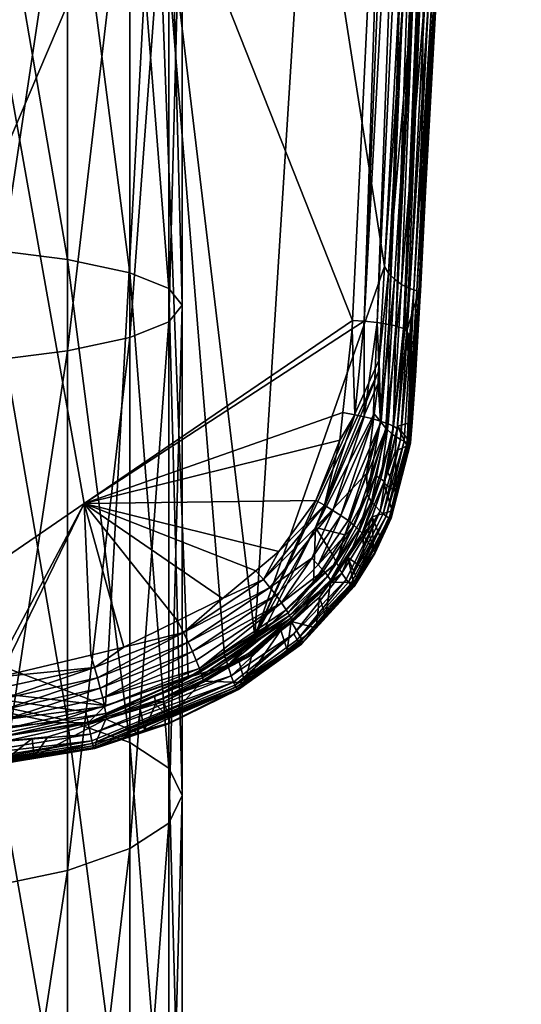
# Model space of a CAD drawing. Extents: x -0.027 to 0.027, y -0.19 to 0.071.
# Tile 9 of 256: x 0.006 to 0.019, y -0.097 to -0.072. Entities that reach past the tile are written whole.
import ezdxf

# ---------------------------------------------------------------- set-up
doc = ezdxf.new("R2010")
doc.units = 0
doc.layers.add('mesh', color=7, linetype='CONTINUOUS')

msp = doc.modelspace()

# ---------------------------------------------------------------- meshes
at = {"layer": 'mesh'}
mesh = msp.add_polyface(dxfattribs=at)
corners = [(0.010291, -0.053528, 0.330418), (0.010291, -0.066327, 0.330384), (0.00995, -0.066474, 0.332968), (0.00995, -0.053662, 0.327833), (0.00995, -0.06618, 0.3278), (0.009594, -0.066165, 0.161108), (0.013522, -0.065699, 0.161209), (0.015775, -0.039181, 0.155639), (0.016756, -0.070898, 0.163492), (0.017439, -0.059157, 0.161277), (0.018935, -0.039876, 0.157098), (0.018763, -0.040279, 0.156623), (0.016589, -0.070982, 0.16294), (0.016667, -0.07099, 0.163049), (0.017466, -0.055643, 0.159678), (0.01867, -0.040327, 0.156521), (0.017258, -0.055642, 0.159502), (0.015735, -0.060079, 0.165529), (0.015567, -0.060065, 0.165558), (0.015846, -0.054246, 0.164574), (0.016813, -0.060301, 0.164569), (0.016951, -0.06035, 0.164333), (0.01647, -0.068419, 0.165694), (0.017011, -0.059327, 0.16416), (0.017068, -0.040272, 0.162147), (0.017299, -0.040303, 0.162075), (0.015971, -0.060104, 0.165456), (0.017521, -0.04034, 0.161963), (0.016197, -0.060135, 0.165342), (0.017723, -0.040381, 0.161813), (0.016402, -0.060173, 0.165189), (0.017896, -0.040426, 0.161631), (0.016578, -0.060214, 0.165003), (0.018034, -0.040472, 0.161426), (0.016716, -0.060257, 0.164793), (0.018132, -0.040518, 0.161206), (0.017907, -0.044292, 0.161624), (0.017398, -0.059899, 0.161431), (0.016793, -0.070798, 0.163691), (0.016191, -0.06433, 0.161136), (0.018066, -0.040489, 0.156164), (0.018278, -0.04044, 0.156238), (0.016185, -0.070845, 0.162593), (0.016748, -0.070969, 0.16327), (0.018889, -0.04015, 0.156825), (0.016719, -0.070986, 0.163159), (0.015953, -0.070669, 0.162473), (0.016141, -0.065242, 0.161326), (0.018464, -0.040397, 0.156345), (0.015959, -0.079656, 0.167786), (0.015732, -0.079573, 0.168239), (0.01526, -0.079488, 0.168651), (0.015559, -0.079534, 0.168438), (0.014926, -0.079455, 0.168784)]
mesh.append_faces([[corners[k] for k in face] for face in [(0, 1, 2, 2), (3, 1, 0, 0), (3, 4, 1, 1), (5, 6, 7, 7), (8, 9, 10, 10), (11, 12, 13, 13), (11, 14, 12, 12), (15, 16, 14, 14), (17, 18, 19, 19), (20, 21, 22, 22), (20, 23, 21, 21), (24, 17, 19, 19), (25, 26, 17, 17), (27, 28, 26, 26), (29, 30, 28, 28), (31, 32, 30, 30), (33, 34, 32, 32), (35, 20, 34, 34), (36, 23, 20, 20), (9, 23, 36, 36), (37, 23, 9, 9), (37, 21, 23, 23), (38, 21, 37, 37), (38, 22, 21, 21), (6, 39, 40, 40), (41, 40, 42, 42), (43, 8, 44, 44), (13, 45, 44, 44), (44, 45, 43, 43), (40, 46, 42, 42), (40, 47, 46, 46), (39, 47, 40, 40), (16, 42, 14, 14), (48, 42, 16, 16), (48, 41, 42, 42), (49, 34, 20, 20), (32, 50, 30, 30), (34, 50, 32, 32), (28, 51, 26, 26), (30, 52, 28, 28), (53, 17, 26, 26), (53, 18, 17, 17)]])
mesh = msp.add_polyface(dxfattribs=at)
corners = [(-0.002297, -0.065777, 0.32074), (0.000291, -0.077399, 0.3191), (0.000291, -0.065758, 0.3204), (-0.002297, -0.077456, 0.319436), (0.000291, -0.066896, 0.340368), (-0.002297, -0.080637, 0.338491), (-0.002297, -0.066876, 0.340027), (0.000291, -0.080693, 0.338827), (0.002879, -0.066876, 0.340027), (0.002879, -0.080637, 0.338491), (0.005291, -0.06682, 0.33903), (0.005291, -0.080472, 0.337506), (0.007362, -0.066729, 0.337443), (0.007362, -0.080211, 0.335938), (0.008951, -0.066611, 0.335376), (0.008951, -0.07987, 0.333896), (0.00995, -0.066474, 0.332968), (0.00995, -0.079472, 0.331517), (0.010291, -0.066327, 0.330384), (0.010291, -0.079046, 0.328964), (0.00995, -0.06618, 0.3278), (0.00995, -0.07862, 0.326411), (0.008951, -0.066042, 0.325392), (0.008951, -0.078223, 0.324032), (0.007362, -0.065925, 0.323324), (0.007362, -0.077882, 0.321989), (0.005291, -0.065834, 0.321738), (0.005291, -0.07762, 0.320422), (0.002879, -0.065777, 0.32074), (0.002879, -0.077456, 0.319436), (0.007794, -0.084097, 0.169953), (0.000945, -0.088795, 0.170843), (0.000724, -0.044307, 0.163498), (0.014635, -0.079437, 0.168831), (0.015567, -0.060065, 0.165558), (0.000837, -0.067165, 0.16119), (-0.007928, -0.066252, 0.161108), (0.000869, -0.073465, 0.162531), (0.009594, -0.066165, 0.161108), (0.000934, -0.086442, 0.165292), (0.010444, -0.088532, 0.165932), (0.011366, -0.087966, 0.165855), (0.013522, -0.065699, 0.161209), (0.015443, -0.078059, 0.163995), (0.015853, -0.070537, 0.162428), (0.016141, -0.065242, 0.161326), (0.016191, -0.06433, 0.161136), (0.012143, -0.08749, 0.16579), (0.014926, -0.079455, 0.168784), (0.014626, -0.079645, 0.168866)]
mesh.append_faces([[corners[k] for k in face] for face in [(0, 1, 2, 2), (0, 3, 1, 1), (4, 5, 6, 6), (4, 7, 5, 5), (8, 7, 4, 4), (8, 9, 7, 7), (10, 9, 8, 8), (10, 11, 9, 9), (12, 11, 10, 10), (12, 13, 11, 11), (14, 13, 12, 12), (14, 15, 13, 13), (16, 15, 14, 14), (16, 17, 15, 15), (18, 17, 16, 16), (18, 19, 17, 17), (20, 19, 18, 18), (20, 21, 19, 19), (22, 21, 20, 20), (22, 23, 21, 21), (24, 23, 22, 22), (24, 25, 23, 23), (26, 25, 24, 24), (26, 27, 25, 25), (28, 27, 26, 26), (28, 29, 27, 27), (2, 29, 28, 28), (2, 1, 29, 29), (30, 31, 32, 32), (32, 33, 30, 30), (32, 34, 33, 33), (35, 36, 37, 37), (38, 35, 37, 37), (39, 38, 37, 37), (40, 41, 38, 38), (42, 43, 44, 44), (45, 46, 42, 42), (47, 42, 38, 38), (47, 43, 42, 42), (33, 34, 48, 48), (33, 48, 49, 49)]])
mesh = msp.add_polyface(dxfattribs=at)
corners = [(0.013522, -0.065699, 0.161209), (0.015853, -0.070537, 0.162428), (0.016141, -0.065242, 0.161326), (0.016756, -0.070898, 0.163492), (0.016793, -0.070798, 0.163691), (0.017398, -0.059899, 0.161431), (0.01636, -0.078585, 0.165305), (0.016365, -0.078656, 0.165092), (0.015881, -0.078518, 0.164239), (0.016095, -0.078619, 0.164416), (0.016492, -0.070962, 0.162836), (0.015654, -0.082338, 0.16503), (0.016748, -0.070969, 0.16327), (0.016356, -0.078692, 0.164859), (0.016367, -0.07868, 0.164975), (0.016107, -0.082544, 0.165894), (0.016273, -0.078679, 0.16463), (0.016719, -0.070986, 0.163159), (0.016667, -0.07099, 0.163049), (0.016326, -0.078692, 0.164744), (0.017439, -0.059157, 0.161277), (0.015553, -0.078227, 0.164045), (0.015443, -0.078059, 0.163995), (0.015313, -0.080439, 0.164491), (0.015953, -0.070669, 0.162473), (0.016193, -0.078655, 0.16452), (0.016589, -0.070982, 0.16294), (0.017466, -0.055643, 0.159678), (0.01647, -0.068419, 0.165694), (0.01602, -0.079697, 0.167555), (0.01624, -0.080843, 0.165773), (0.016268, -0.080247, 0.16565), (0.016185, -0.070845, 0.162593), (0.0157, -0.078384, 0.164119), (0.016071, -0.082566, 0.165546), (0.015959, -0.079656, 0.167786), (0.016813, -0.060301, 0.164569), (0.015932, -0.079638, 0.16789), (0.016716, -0.060257, 0.164793), (0.015732, -0.079573, 0.168239), (0.015971, -0.060104, 0.165456), (0.01526, -0.079488, 0.168651), (0.014926, -0.079455, 0.168784), (0.016197, -0.060135, 0.165342), (0.015559, -0.079534, 0.168438), (0.016402, -0.060173, 0.165189)]
mesh.append_faces([[corners[k] for k in face] for face in [(0, 1, 2, 2), (3, 4, 5, 5), (3, 6, 4, 4), (7, 6, 3, 3), (8, 9, 10, 10), (11, 9, 8, 8), (12, 13, 14, 14), (14, 3, 12, 12), (14, 7, 3, 3), (15, 7, 14, 14), (16, 17, 18, 18), (16, 19, 17, 17), (12, 19, 13, 13), (12, 17, 19, 19), (5, 20, 3, 3), (21, 22, 23, 23), (24, 22, 21, 21), (24, 1, 22, 22), (2, 1, 24, 24), (18, 25, 16, 16), (18, 26, 25, 25), (26, 9, 25, 25), (26, 10, 9, 9), (27, 10, 26, 26), (6, 28, 4, 4), (6, 29, 28, 28), (30, 31, 7, 7), (7, 31, 6, 6), (8, 10, 32, 32), (32, 33, 8, 8), (34, 19, 16, 16), (32, 21, 33, 33), (32, 24, 21, 21), (27, 32, 10, 10), (28, 29, 35, 35), (35, 36, 28, 28), (37, 38, 35, 35), (37, 39, 38, 38), (40, 41, 42, 42), (43, 44, 41, 41), (39, 44, 45, 45), (31, 29, 6, 6)]])
mesh = msp.add_polyface(dxfattribs=at)
corners = [(0.007362, -0.080211, 0.335938), (0.005291, -0.09388, 0.334512), (0.005291, -0.080472, 0.337506), (0.008951, -0.07987, 0.333896), (0.007362, -0.09345, 0.332982), (0.007362, -0.077882, 0.321989), (0.008951, -0.090184, 0.321361), (0.008951, -0.078223, 0.324032), (0.007362, -0.089624, 0.319367), (0.005291, -0.07762, 0.320422), (0.005291, -0.089194, 0.317837), (0.002879, -0.077456, 0.319436), (0.007963, -0.08796, 0.170581), (0.00563, -0.088514, 0.170743), (0.007794, -0.084097, 0.169953), (0.008798, -0.087761, 0.170523), (0.010168, -0.087085, 0.170349), (0.005407, -0.088567, 0.170759), (0.000944, -0.088414, 0.165712), (0.007835, -0.089409, 0.166031), (0.008334, -0.089241, 0.166012), (0.007038, -0.089677, 0.166062), (0.009594, -0.066165, 0.161108), (0.000934, -0.086442, 0.165292), (0.009217, -0.089329, 0.169398), (0.009151, -0.089942, 0.167305), (0.008347, -0.089592, 0.16946), (0.007894, -0.089684, 0.166092), (0.005675, -0.088796, 0.170767), (0.000945, -0.088795, 0.170843), (0.008055, -0.088278, 0.170612), (0.00813, -0.088541, 0.17058), (0.01044, -0.087627, 0.170337), (0.008201, -0.088804, 0.170494), (0.010323, -0.087387, 0.170373), (0.00575, -0.089345, 0.170651), (0.005782, -0.089602, 0.170511), (0.005714, -0.08907, 0.170736), (0.008365, -0.08958, 0.16971), (0.009609, -0.089147, 0.169608), (0.008346, -0.089449, 0.169951), (0.009584, -0.089017, 0.169845), (0.008312, -0.08927, 0.170171), (0.01076, -0.08839, 0.169829), (0.005806, -0.089828, 0.170322), (0.008263, -0.089052, 0.170356), (0.01055, -0.087868, 0.17025), (0.011536, -0.088489, 0.166047), (0.007948, -0.089972, 0.166225), (0.00095, -0.08977, 0.170664), (0.000948, -0.08933, 0.170824), (0.000947, -0.089058, 0.170856), (0.010728, -0.088301, 0.169932)]
mesh.append_faces([[corners[k] for k in face] for face in [(0, 1, 2, 2), (3, 4, 0, 0), (5, 6, 7, 7), (5, 8, 6, 6), (9, 8, 5, 5), (9, 10, 8, 8), (11, 10, 9, 9), (12, 13, 14, 14), (14, 15, 12, 12), (14, 16, 15, 15), (13, 17, 14, 14), (18, 19, 20, 20), (18, 21, 19, 19), (20, 22, 23, 23), (24, 25, 26, 26), (27, 19, 21, 21), (20, 19, 27, 27), (28, 29, 17, 17), (13, 12, 30, 30), (31, 32, 33, 33), (30, 34, 31, 31), (12, 15, 30, 30), (35, 33, 36, 36), (35, 31, 33, 33), (37, 31, 35, 35), (37, 30, 31, 31), (28, 30, 37, 37), (28, 13, 30, 30), (17, 13, 28, 28), (38, 39, 26, 26), (40, 41, 38, 38), (42, 43, 40, 40), (44, 42, 40, 40), (36, 42, 44, 44), (36, 45, 42, 42), (33, 45, 36, 36), (33, 46, 45, 45), (47, 27, 48, 48), (49, 35, 36, 36), (35, 50, 37, 37), (37, 51, 28, 28), (45, 52, 42, 42)]])
mesh = msp.add_polyface(dxfattribs=at)
corners = [(0.00995, -0.079472, 0.331517), (0.008951, -0.09289, 0.330988), (0.008951, -0.07987, 0.333896), (0.010291, -0.079046, 0.328964), (0.00995, -0.092237, 0.328666), (0.00995, -0.07862, 0.326411), (0.010291, -0.091537, 0.326175), (0.008951, -0.078223, 0.324032), (0.00995, -0.090837, 0.323683), (0.011314, -0.086519, 0.170203), (0.010168, -0.087085, 0.170349), (0.007794, -0.084097, 0.169953), (0.012751, -0.085317, 0.169924), (0.012163, -0.085809, 0.170038), (0.014386, -0.081783, 0.169236), (0.014308, -0.082482, 0.169357), (0.014626, -0.079645, 0.168866), (0.014635, -0.079437, 0.168831), (0.009594, -0.066165, 0.161108), (0.011366, -0.087966, 0.165855), (0.012143, -0.08749, 0.16579), (0.010444, -0.088532, 0.165932), (0.008334, -0.089241, 0.166012), (0.015298, -0.080736, 0.164552), (0.015313, -0.080439, 0.164491), (0.013685, -0.084707, 0.165284), (0.015186, -0.081815, 0.164772), (0.015282, -0.081033, 0.164614), (0.013641, -0.086112, 0.16558), (0.014113, -0.085387, 0.165456), (0.014433, -0.084897, 0.165372), (0.015443, -0.078059, 0.163995), (0.014222, -0.085599, 0.165512), (0.015006, -0.083869, 0.165198), (0.012362, -0.086037, 0.170045), (0.014333, -0.084405, 0.169481), (0.013594, -0.085494, 0.169705), (0.014129, -0.084272, 0.169581), (0.013757, -0.085659, 0.169566), (0.013915, -0.084143, 0.169638), (0.012526, -0.086236, 0.170002), (0.014874, -0.084855, 0.168724), (0.014512, -0.085471, 0.168584), (0.014071, -0.086106, 0.168709), (0.014793, -0.084765, 0.168948), (0.014069, -0.086047, 0.168955), (0.014517, -0.084535, 0.169337), (0.01469, -0.081835, 0.169204), (0.014929, -0.081887, 0.169133), (0.015158, -0.081944, 0.169018), (0.013999, -0.085941, 0.169181), (0.0137, -0.084021, 0.169651), (0.013894, -0.08581, 0.169388), (0.014673, -0.084657, 0.169157)]
mesh.append_faces([[corners[k] for k in face] for face in [(0, 1, 2, 2), (3, 4, 0, 0), (5, 6, 3, 3), (7, 8, 5, 5), (9, 10, 11, 11), (11, 12, 13, 13), (14, 15, 11, 11), (11, 16, 14, 14), (11, 17, 16, 16), (18, 19, 20, 20), (21, 18, 22, 22), (23, 24, 20, 20), (25, 23, 20, 20), (26, 27, 25, 25), (25, 28, 29, 29), (29, 30, 25, 25), (24, 31, 20, 20), (30, 29, 32, 32), (33, 30, 32, 32), (34, 13, 12, 12), (35, 36, 37, 37), (35, 38, 36, 36), (39, 34, 12, 12), (37, 34, 39, 39), (37, 40, 34, 34), (36, 40, 37, 37), (41, 42, 43, 43), (44, 41, 45, 45), (35, 46, 38, 38), (47, 15, 14, 14), (47, 39, 15, 15), (48, 37, 39, 39), (49, 35, 37, 37), (45, 50, 44, 44), (51, 12, 11, 11), (11, 15, 51, 51), (15, 39, 51, 51), (39, 12, 51, 51), (52, 53, 50, 50), (38, 53, 52, 52), (38, 46, 53, 53)]])
mesh = msp.add_polyface(dxfattribs=at)
corners = [(-0.002297, -0.077456, 0.319436), (0.000291, -0.088832, 0.316548), (0.000291, -0.077399, 0.3191), (0.002879, -0.080637, 0.338491), (0.000291, -0.094243, 0.335802), (0.000291, -0.080693, 0.338827), (0.005291, -0.080472, 0.337506), (0.002879, -0.09415, 0.335474), (0.002879, -0.077456, 0.319436), (0.002879, -0.088924, 0.316876), (0.005291, -0.089194, 0.317837), (0.007794, -0.084097, 0.169953), (0.005407, -0.088567, 0.170759), (0.000945, -0.088795, 0.170843), (0.000869, -0.073465, 0.162531), (-0.00216, -0.090103, 0.166089), (0.000934, -0.086442, 0.165292), (0.004052, -0.089927, 0.166075), (0.007038, -0.089677, 0.166062), (0.000944, -0.088414, 0.165712), (0.00109, -0.090175, 0.166087), (0.008334, -0.089241, 0.166012), (-0.000143, -0.088778, 0.170832), (-0.000293, -0.088976, 0.170828), (-0.000686, -0.088769, 0.170826), (0.000474, -0.088787, 0.170838), (0.000489, -0.088959, 0.170851), (0.000576, -0.088849, 0.170848), (0.000947, -0.089058, 0.170856), (0.000948, -0.08933, 0.170824), (0.000408, -0.089062, 0.170846), (0.000949, -0.089564, 0.17076), (0.000785, -0.089602, 0.170735), (0.000899, -0.089433, 0.170807), (0.00095, -0.08977, 0.170664), (0.000266, -0.089254, 0.170811), (0.000146, -0.089427, 0.170746), (-0.00055, -0.089337, 0.170721), (-0.000432, -0.089165, 0.170788), (0.000003, -0.089656, 0.170599), (0.000647, -0.089826, 0.17058), (-0.000344, -0.08961, 0.170586), (0.000815, -0.090176, 0.166087), (-0.002023, -0.090125, 0.166091), (0.005675, -0.088796, 0.170767), (0.00575, -0.089345, 0.170651), (0.005714, -0.08907, 0.170736)]
mesh.append_faces([[corners[k] for k in face] for face in [(0, 1, 2, 2), (3, 4, 5, 5), (6, 7, 3, 3), (8, 9, 10, 10), (2, 9, 8, 8), (2, 1, 9, 9), (11, 12, 13, 13), (14, 15, 16, 16), (17, 18, 19, 19), (19, 20, 17, 17), (21, 16, 19, 19), (22, 23, 24, 24), (25, 26, 22, 22), (25, 27, 26, 26), (28, 27, 13, 13), (28, 26, 27, 27), (28, 29, 30, 30), (31, 32, 33, 33), (34, 32, 31, 31), (35, 32, 36, 36), (35, 33, 32, 32), (30, 33, 35, 35), (29, 33, 30, 30), (30, 26, 28, 28), (30, 22, 26, 26), (35, 22, 30, 30), (35, 23, 22, 22), (36, 23, 35, 35), (36, 37, 38, 38), (36, 39, 37, 37), (40, 39, 36, 36), (36, 38, 23, 23), (32, 40, 36, 36), (41, 37, 39, 39), (42, 19, 16, 16), (16, 43, 42, 42), (44, 28, 13, 13), (31, 45, 34, 34), (45, 33, 29, 29), (45, 31, 33, 33), (46, 29, 28, 28)]])
mesh = msp.add_polyface(dxfattribs=at)
corners = [(0.00995, -0.07862, 0.326411), (0.00995, -0.090837, 0.323683), (0.010291, -0.091537, 0.326175), (0.008951, -0.078223, 0.324032), (0.008951, -0.090184, 0.321361), (0.007794, -0.084097, 0.169953), (0.012163, -0.085809, 0.170038), (0.011314, -0.086519, 0.170203), (0.010444, -0.088532, 0.165932), (0.01145, -0.088212, 0.165913), (0.011366, -0.087966, 0.165855), (0.012143, -0.08749, 0.16579), (0.012355, -0.08736, 0.165772), (0.013342, -0.08767, 0.166705), (0.011733, -0.088827, 0.166865), (0.011743, -0.088803, 0.16697), (0.012, -0.08796, 0.169217), (0.012065, -0.087959, 0.169093), (0.011739, -0.088131, 0.169131), (0.010323, -0.087387, 0.170373), (0.010168, -0.087085, 0.170349), (0.008798, -0.087761, 0.170523), (0.00813, -0.088541, 0.17058), (0.01044, -0.087627, 0.170337), (0.008055, -0.088278, 0.170612), (0.009584, -0.089017, 0.169845), (0.010786, -0.088469, 0.169718), (0.010806, -0.088539, 0.169603), (0.01055, -0.087868, 0.17025), (0.010648, -0.088097, 0.170113), (0.008263, -0.089052, 0.170356), (0.008201, -0.088804, 0.170494), (0.010802, -0.088627, 0.169241), (0.010829, -0.088646, 0.169363), (0.011988, -0.087913, 0.169335), (0.012362, -0.086037, 0.170045), (0.012526, -0.086236, 0.170002), (0.012684, -0.086436, 0.169911), (0.013029, -0.086952, 0.169388), (0.01076, -0.08839, 0.169829), (0.013061, -0.087015, 0.169276), (0.01082, -0.088598, 0.169484), (0.01189, -0.088657, 0.16713), (0.012966, -0.087832, 0.167004), (0.013137, -0.087421, 0.165957), (0.011536, -0.088489, 0.166047), (0.0116, -0.088652, 0.166211), (0.011633, -0.088722, 0.166314), (0.013317, -0.087683, 0.16649), (0.011708, -0.088837, 0.16665), (0.011722, -0.088839, 0.166758), (0.011689, -0.088817, 0.166539), (0.013332, -0.087684, 0.166599), (0.013279, -0.087646, 0.166322), (0.011663, -0.088778, 0.166426), (0.008312, -0.08927, 0.170171), (0.010728, -0.088301, 0.169932), (0.012824, -0.086629, 0.169774), (0.012989, -0.086882, 0.169495)]
mesh.append_faces([[corners[k] for k in face] for face in [(0, 1, 2, 2), (3, 4, 1, 1), (5, 6, 7, 7), (8, 9, 10, 10), (9, 11, 10, 10), (9, 12, 11, 11), (13, 14, 15, 15), (16, 17, 18, 18), (19, 20, 7, 7), (19, 21, 20, 20), (22, 19, 23, 23), (24, 21, 19, 19), (25, 26, 27, 27), (28, 29, 30, 30), (23, 28, 31, 31), (32, 16, 18, 18), (16, 33, 34, 34), (32, 33, 16, 16), (35, 7, 6, 6), (35, 19, 7, 7), (36, 19, 35, 35), (36, 23, 19, 19), (37, 23, 36, 36), (37, 28, 23, 23), (38, 26, 39, 39), (40, 27, 26, 26), (34, 41, 27, 27), (33, 41, 34, 34), (42, 18, 17, 17), (42, 32, 18, 18), (43, 15, 42, 42), (44, 45, 46, 46), (44, 46, 47, 47), (48, 49, 50, 50), (48, 51, 49, 49), (52, 50, 14, 14), (53, 47, 54, 54), (55, 56, 39, 39), (30, 29, 56, 56), (57, 29, 28, 28), (57, 56, 29, 29), (58, 39, 56, 56)]])
mesh = msp.add_polyface(dxfattribs=at)
corners = [(0.01602, -0.079697, 0.167555), (0.01624, -0.080843, 0.165773), (0.01615, -0.082027, 0.165996), (0.016107, -0.082544, 0.165894), (0.016049, -0.082476, 0.166079), (0.016016, -0.082628, 0.166107), (0.015654, -0.082338, 0.16503), (0.015855, -0.082464, 0.165213), (0.016095, -0.078619, 0.164416), (0.015282, -0.081033, 0.164614), (0.015186, -0.081815, 0.164772), (0.015347, -0.082006, 0.164829), (0.015881, -0.078518, 0.164239), (0.015484, -0.082182, 0.164906), (0.0157, -0.078384, 0.164119), (0.016367, -0.07868, 0.164975), (0.016109, -0.082564, 0.165778), (0.016356, -0.078692, 0.164859), (0.016365, -0.078656, 0.165092), (0.015298, -0.080736, 0.164552), (0.015313, -0.080439, 0.164491), (0.015553, -0.078227, 0.164045), (0.016193, -0.078655, 0.16452), (0.015948, -0.082511, 0.16532), (0.015719, -0.082771, 0.168078), (0.015782, -0.082131, 0.167969), (0.016268, -0.080247, 0.16565), (0.016099, -0.082572, 0.165662), (0.016326, -0.078692, 0.164744), (0.016071, -0.082566, 0.165546), (0.016273, -0.078679, 0.16463), (0.016022, -0.082546, 0.165432), (0.015959, -0.079656, 0.167786), (0.015769, -0.082185, 0.168225), (0.015158, -0.081944, 0.169018), (0.01526, -0.079488, 0.168651), (0.015365, -0.082006, 0.168862), (0.015676, -0.082129, 0.168455), (0.015932, -0.079638, 0.16789), (0.015732, -0.079573, 0.168239), (0.015541, -0.082068, 0.168671), (0.01535, -0.083468, 0.168701), (0.015559, -0.079534, 0.168438), (0.014517, -0.084535, 0.169337)]
mesh.append_faces([[corners[k] for k in face] for face in [(0, 1, 2, 2), (3, 4, 2, 2), (3, 5, 4, 4), (6, 7, 8, 8), (9, 10, 11, 11), (12, 13, 6, 6), (12, 14, 13, 13), (15, 16, 3, 3), (15, 17, 16, 16), (3, 1, 18, 18), (2, 1, 3, 3), (11, 19, 9, 9), (11, 20, 19, 19), (21, 20, 11, 11), (14, 11, 13, 13), (14, 21, 11, 11), (22, 7, 23, 23), (22, 8, 7, 7), (5, 24, 25, 25), (25, 4, 5, 5), (25, 2, 4, 4), (0, 2, 25, 25), (26, 1, 0, 0), (17, 27, 16, 16), (28, 29, 27, 27), (30, 31, 29, 29), (22, 23, 31, 31), (17, 28, 27, 27), (30, 22, 31, 31), (25, 32, 0, 0), (25, 33, 32, 32), (33, 25, 24, 24), (34, 35, 36, 36), (37, 32, 33, 33), (37, 38, 32, 32), (39, 38, 37, 37), (40, 37, 41, 41), (40, 39, 37, 37), (36, 42, 40, 40), (35, 42, 36, 36), (42, 39, 40, 40), (40, 43, 36, 36)]])
mesh = msp.add_polyface(dxfattribs=at)
corners = [(0.00995, -0.079472, 0.331517), (0.00995, -0.092237, 0.328666), (0.008951, -0.09289, 0.330988), (0.010291, -0.079046, 0.328964), (0.010291, -0.091537, 0.326175), (0.009217, -0.089329, 0.169398), (0.009326, -0.089861, 0.167294), (0.009151, -0.089942, 0.167305), (0.009611, -0.08921, 0.169371), (0.00996, -0.089568, 0.167254), (0.009822, -0.089147, 0.169356), (0.010802, -0.088627, 0.169241), (0.009966, -0.089684, 0.167075), (0.008083, -0.090316, 0.16714), (0.010444, -0.088532, 0.165932), (0.007894, -0.089684, 0.166092), (0.01145, -0.088212, 0.165913), (0.008334, -0.089241, 0.166012), (0.011743, -0.088803, 0.16697), (0.011733, -0.088827, 0.166865), (0.011722, -0.088839, 0.166758), (0.009944, -0.089714, 0.166863), (0.008074, -0.090333, 0.167034), (0.011663, -0.088778, 0.166426), (0.011633, -0.088722, 0.166314), (0.008006, -0.090211, 0.166487), (0.009609, -0.089147, 0.169608), (0.010806, -0.088539, 0.169603), (0.01082, -0.088598, 0.169484), (0.008347, -0.089592, 0.16946), (0.009584, -0.089017, 0.169845), (0.01076, -0.08839, 0.169829), (0.010786, -0.088469, 0.169718), (0.008365, -0.08958, 0.16971), (0.008346, -0.089449, 0.169951), (0.010829, -0.088646, 0.169363), (0.01189, -0.088657, 0.16713), (0.0116, -0.088652, 0.166211), (0.011536, -0.088489, 0.166047), (0.007948, -0.089972, 0.166225), (0.009931, -0.089709, 0.166755), (0.008053, -0.090334, 0.166819), (0.011708, -0.088837, 0.16665), (0.011689, -0.088817, 0.166539), (0.00804, -0.090311, 0.166709), (0.008024, -0.090269, 0.166597)]
mesh.append_faces([[corners[k] for k in face] for face in [(0, 1, 2, 2), (3, 4, 1, 1), (5, 6, 7, 7), (8, 6, 5, 5), (8, 9, 6, 6), (10, 9, 8, 8), (10, 11, 9, 9), (12, 6, 9, 9), (12, 7, 6, 6), (13, 7, 12, 12), (14, 15, 16, 16), (17, 15, 14, 14), (18, 12, 9, 9), (19, 12, 18, 18), (19, 20, 12, 12), (12, 21, 22, 22), (20, 21, 12, 12), (23, 24, 25, 25), (26, 8, 5, 5), (27, 28, 26, 26), (29, 26, 5, 5), (30, 27, 26, 26), (31, 32, 30, 30), (33, 30, 26, 26), (34, 31, 30, 30), (11, 10, 35, 35), (35, 26, 28, 28), (10, 26, 35, 35), (10, 8, 26, 26), (9, 11, 36, 36), (24, 37, 25, 25), (37, 38, 39, 39), (18, 9, 36, 36), (40, 41, 21, 21), (20, 40, 21, 21), (42, 40, 20, 20), (40, 42, 43, 43), (23, 44, 43, 43), (45, 44, 23, 23), (43, 44, 40, 40), (38, 16, 15, 15)]])
mesh = msp.add_polyface(dxfattribs=at)
corners = [(0.013685, -0.084707, 0.165284), (0.015282, -0.081033, 0.164614), (0.015298, -0.080736, 0.164552), (0.015, -0.083323, 0.165078), (0.015186, -0.081815, 0.164772), (0.014433, -0.084897, 0.165372), (0.015167, -0.085267, 0.166583), (0.015021, -0.084741, 0.16844), (0.015129, -0.084434, 0.168383), (0.014899, -0.084916, 0.168474), (0.014924, -0.085764, 0.166669), (0.014512, -0.085471, 0.168584), (0.015331, -0.084931, 0.166524), (0.015204, -0.085344, 0.166434), (0.014682, -0.086182, 0.166579), (0.015006, -0.083869, 0.165198), (0.015347, -0.082006, 0.164829), (0.015118, -0.084052, 0.165277), (0.014222, -0.085599, 0.165512), (0.015484, -0.082182, 0.164906), (0.014626, -0.079645, 0.168866), (0.01469, -0.081835, 0.169204), (0.014386, -0.081783, 0.169236), (0.014874, -0.084855, 0.168724), (0.01544, -0.08354, 0.168474), (0.01535, -0.083468, 0.168701), (0.014793, -0.084765, 0.168948), (0.01522, -0.083385, 0.168913), (0.014929, -0.081887, 0.169133), (0.013915, -0.084143, 0.169638), (0.015158, -0.081944, 0.169018), (0.014129, -0.084272, 0.169581), (0.015365, -0.082006, 0.168862), (0.014333, -0.084405, 0.169481), (0.014517, -0.084535, 0.169337), (0.014527, -0.086104, 0.165917), (0.015335, -0.084296, 0.165495), (0.014469, -0.086034, 0.165812), (0.014356, -0.085872, 0.165648), (0.015415, -0.084362, 0.165597), (0.015599, -0.084482, 0.165991), (0.01557, -0.084469, 0.165878), (0.014662, -0.086224, 0.166311), (0.015489, -0.084417, 0.165707), (0.014624, -0.0862, 0.166143), (0.014926, -0.079455, 0.168784), (0.01526, -0.079488, 0.168651), (0.015541, -0.082068, 0.168671), (0.014673, -0.084657, 0.169157), (0.013999, -0.085941, 0.169181)]
mesh.append_faces([[corners[k] for k in face] for face in [(0, 1, 2, 2), (0, 3, 4, 4), (0, 5, 3, 3), (6, 7, 8, 8), (6, 9, 7, 7), (10, 9, 6, 6), (10, 11, 9, 9), (12, 6, 8, 8), (10, 6, 13, 13), (14, 10, 13, 13), (15, 3, 5, 5), (16, 3, 15, 15), (16, 4, 3, 3), (17, 15, 18, 18), (19, 15, 17, 17), (20, 21, 22, 22), (23, 9, 11, 11), (7, 9, 23, 23), (23, 8, 7, 7), (23, 24, 8, 8), (25, 24, 23, 23), (26, 25, 23, 23), (27, 25, 26, 26), (28, 29, 21, 21), (30, 31, 28, 28), (32, 33, 30, 30), (32, 34, 33, 33), (35, 36, 37, 37), (38, 37, 36, 36), (35, 39, 36, 36), (36, 17, 38, 38), (40, 41, 42, 42), (41, 43, 44, 44), (17, 18, 38, 38), (43, 39, 35, 35), (20, 45, 21, 21), (28, 46, 30, 30), (28, 45, 46, 46), (21, 45, 28, 28), (47, 48, 34, 34), (26, 48, 27, 27), (26, 49, 48, 48)]])
mesh = msp.add_polyface(dxfattribs=at)
corners = [(0.007362, -0.080211, 0.335938), (0.007362, -0.09345, 0.332982), (0.005291, -0.09388, 0.334512), (0.008951, -0.07987, 0.333896), (0.008951, -0.09289, 0.330988), (0.005823, -0.090155, 0.169595), (0.004178, -0.090845, 0.167392), (0.002953, -0.090474, 0.169677), (0.006461, -0.090084, 0.169576), (0.005587, -0.090768, 0.167393), (0.006863, -0.090039, 0.169565), (0.006514, -0.090553, 0.16737), (0.008347, -0.089592, 0.16946), (0.008087, -0.090188, 0.167331), (0.009151, -0.089942, 0.167305), (0.008083, -0.090316, 0.16714), (0.004083, -0.090296, 0.166141), (0.004052, -0.089927, 0.166075), (0.00109, -0.090175, 0.166087), (0.007038, -0.089677, 0.166062), (0.007894, -0.089684, 0.166092), (0.009944, -0.089714, 0.166863), (0.008064, -0.090341, 0.166927), (0.008074, -0.090333, 0.167034), (0.009966, -0.089684, 0.167075), (0.011663, -0.088778, 0.166426), (0.008006, -0.090211, 0.166487), (0.008024, -0.090269, 0.166597), (0.008365, -0.08958, 0.16971), (0.005822, -0.09001, 0.170098), (0.000953, -0.090282, 0.170184), (0.000952, -0.090209, 0.170302), (0.00583, -0.090142, 0.169853), (0.000951, -0.089948, 0.170557), (0.005782, -0.089602, 0.170511), (0.005806, -0.089828, 0.170322), (0.008346, -0.089449, 0.169951), (0.0116, -0.088652, 0.166211), (0.007987, -0.09014, 0.166385), (0.007948, -0.089972, 0.166225), (0.004108, -0.090592, 0.166273), (0.008053, -0.090334, 0.166819), (0.00804, -0.090311, 0.166709), (0.009931, -0.089709, 0.166755), (0.004154, -0.090967, 0.166867), (0.004148, -0.090941, 0.166757), (0.000954, -0.090449, 0.169852), (0.000953, -0.090398, 0.169997), (0.000952, -0.090106, 0.170403)]
mesh.append_faces([[corners[k] for k in face] for face in [(0, 1, 2, 2), (3, 4, 1, 1), (5, 6, 7, 7), (8, 9, 5, 5), (10, 11, 8, 8), (10, 12, 11, 11), (12, 13, 11, 11), (12, 14, 13, 13), (15, 13, 14, 14), (11, 13, 15, 15), (16, 17, 18, 18), (16, 19, 17, 17), (20, 19, 16, 16), (21, 22, 23, 23), (24, 23, 15, 15), (25, 26, 27, 27), (28, 12, 10, 10), (29, 30, 31, 31), (32, 30, 29, 29), (33, 34, 35, 35), (32, 5, 7, 7), (8, 5, 32, 32), (32, 10, 8, 8), (32, 28, 10, 10), (29, 28, 32, 32), (29, 36, 28, 28), (35, 36, 29, 29), (26, 37, 38, 38), (38, 39, 40, 40), (37, 39, 38, 38), (21, 41, 22, 22), (42, 41, 43, 43), (42, 44, 41, 41), (27, 45, 42, 42), (39, 16, 40, 40), (39, 20, 16, 16), (32, 46, 47, 47), (29, 31, 48, 48), (32, 47, 30, 30), (48, 35, 29, 29), (33, 35, 48, 48), (32, 7, 46, 46)]])
mesh = msp.add_polyface(dxfattribs=at)
corners = [(0.002879, -0.080637, 0.338491), (0.002879, -0.09415, 0.335474), (0.000291, -0.094243, 0.335802), (0.005291, -0.080472, 0.337506), (0.005291, -0.09388, 0.334512), (0.000954, -0.090501, 0.1697), (0.000955, -0.090627, 0.169129), (0.000446, -0.090504, 0.169271), (-0.000291, -0.090666, 0.168625), (0.000956, -0.090844, 0.168154), (0.000818, -0.091014, 0.16739), (0.000956, -0.091013, 0.16739), (0.001095, -0.091013, 0.16739), (0.004178, -0.090845, 0.167392), (0.002953, -0.090474, 0.169677), (0.005823, -0.090155, 0.169595), (0.005587, -0.090768, 0.167393), (0.006461, -0.090084, 0.169576), (0.006514, -0.090553, 0.16737), (0.004171, -0.090958, 0.16719), (0.000957, -0.091045, 0.167192), (0.008074, -0.090333, 0.167034), (0.004165, -0.090972, 0.167084), (0.008064, -0.090341, 0.166927), (0.008083, -0.090316, 0.16714), (0.004141, -0.090898, 0.166645), (0.004148, -0.090941, 0.166757), (0.008024, -0.090269, 0.166597), (0.000956, -0.091004, 0.166674), (0.00416, -0.090976, 0.166976), (0.004154, -0.090967, 0.166867), (0.004133, -0.090837, 0.166535), (0.008006, -0.090211, 0.166487), (0.000955, -0.090728, 0.166302), (0.000956, -0.090925, 0.166538), (0.004125, -0.090764, 0.166434), (0.000957, -0.091056, 0.166843), (0.007987, -0.09014, 0.166385), (0.004108, -0.090592, 0.166273), (0.000954, -0.090556, 0.166198), (0.00804, -0.090311, 0.166709), (0.008053, -0.090334, 0.166819), (0.004083, -0.090296, 0.166141)]
mesh.append_faces([[corners[k] for k in face] for face in [(0, 1, 2, 2), (3, 4, 1, 1), (5, 6, 7, 7), (8, 6, 9, 9), (8, 7, 6, 6), (10, 9, 11, 11), (10, 8, 9, 9), (9, 12, 11, 11), (9, 13, 12, 12), (6, 13, 9, 9), (14, 6, 5, 5), (14, 13, 6, 6), (15, 16, 13, 13), (17, 18, 16, 16), (19, 13, 16, 16), (13, 20, 12, 12), (18, 19, 16, 16), (19, 20, 13, 13), (21, 22, 19, 19), (21, 23, 22, 22), (24, 19, 18, 18), (24, 21, 19, 19), (25, 26, 27, 27), (25, 28, 26, 26), (23, 29, 22, 22), (23, 30, 29, 29), (27, 31, 25, 25), (27, 32, 31, 31), (33, 34, 35, 35), (28, 36, 26, 26), (30, 36, 29, 29), (31, 35, 34, 34), (31, 37, 35, 35), (32, 37, 31, 31), (35, 38, 33, 33), (37, 38, 35, 35), (38, 39, 33, 33), (40, 26, 30, 30), (41, 30, 23, 23), (38, 42, 39, 39), (25, 34, 28, 28), (25, 31, 34, 34)]])
mesh = msp.add_polyface(dxfattribs=at)
corners = [(0.015646, -0.084288, 0.166411), (0.015431, -0.083582, 0.168227), (0.015752, -0.083809, 0.166323), (0.015129, -0.084434, 0.168383), (0.015331, -0.084931, 0.166524), (0.015719, -0.082771, 0.168078), (0.016016, -0.082628, 0.166107), (0.015532, -0.083299, 0.168175), (0.015616, -0.084446, 0.166269), (0.015204, -0.085344, 0.166434), (0.015167, -0.085267, 0.166583), (0.016107, -0.082544, 0.165894), (0.015654, -0.082338, 0.16503), (0.015484, -0.082182, 0.164906), (0.015118, -0.084052, 0.165277), (0.015203, -0.08537, 0.166326), (0.015617, -0.084471, 0.166159), (0.016109, -0.082564, 0.165778), (0.015195, -0.085383, 0.166217), (0.015347, -0.082006, 0.164829), (0.015006, -0.083869, 0.165198), (0.015948, -0.082511, 0.16532), (0.015855, -0.082464, 0.165213), (0.015415, -0.084362, 0.165597), (0.01544, -0.08354, 0.168474), (0.015769, -0.082185, 0.168225), (0.015676, -0.082129, 0.168455), (0.01535, -0.083468, 0.168701), (0.015335, -0.084296, 0.165495), (0.016099, -0.082572, 0.165662), (0.016071, -0.082566, 0.165546), (0.015599, -0.084482, 0.165991), (0.01557, -0.084469, 0.165878), (0.016022, -0.082546, 0.165432), (0.015489, -0.084417, 0.165707), (0.014662, -0.086224, 0.166311), (0.01522, -0.083385, 0.168913), (0.015541, -0.082068, 0.168671), (0.014673, -0.084657, 0.169157)]
mesh.append_faces([[corners[k] for k in face] for face in [(0, 1, 2, 2), (0, 3, 1, 1), (4, 3, 0, 0), (2, 5, 6, 6), (2, 7, 5, 5), (1, 7, 2, 2), (8, 0, 2, 2), (9, 0, 8, 8), (9, 4, 0, 0), (10, 4, 9, 9), (2, 6, 11, 11), (12, 13, 14, 14), (8, 15, 9, 9), (8, 16, 15, 15), (17, 16, 8, 8), (11, 8, 2, 2), (11, 17, 8, 8), (16, 18, 15, 15), (13, 19, 20, 20), (21, 22, 23, 23), (24, 1, 3, 3), (25, 5, 7, 7), (24, 7, 1, 1), (24, 25, 7, 7), (26, 25, 24, 24), (27, 26, 24, 24), (28, 22, 12, 12), (28, 23, 22, 22), (12, 14, 28, 28), (17, 29, 16, 16), (29, 30, 31, 31), (30, 32, 31, 31), (30, 33, 32, 32), (33, 34, 32, 32), (33, 21, 34, 34), (35, 18, 31, 31), (16, 31, 18, 18), (29, 31, 16, 16), (21, 23, 34, 34), (36, 37, 27, 27), (36, 38, 37, 37)]])
mesh = msp.add_polyface(dxfattribs=at)
corners = [(0.014071, -0.086106, 0.168709), (0.014653, -0.086098, 0.166725), (0.013942, -0.086975, 0.16687), (0.014512, -0.085471, 0.168584), (0.014737, -0.085995, 0.166708), (0.014924, -0.085764, 0.166669), (0.013349, -0.087644, 0.16681), (0.013335, -0.087549, 0.166961), (0.013706, -0.087264, 0.166917), (0.014682, -0.086182, 0.166579), (0.014527, -0.086104, 0.165917), (0.014469, -0.086034, 0.165812), (0.013223, -0.087568, 0.166153), (0.014113, -0.085387, 0.165456), (0.013641, -0.086112, 0.16558), (0.014222, -0.085599, 0.165512), (0.014678, -0.086209, 0.166473), (0.015204, -0.085344, 0.166434), (0.015203, -0.08537, 0.166326), (0.013342, -0.08767, 0.166705), (0.014069, -0.086047, 0.168955), (0.014874, -0.084855, 0.168724), (0.013999, -0.085941, 0.169181), (0.012989, -0.086882, 0.169495), (0.013894, -0.08581, 0.169388), (0.013061, -0.087015, 0.169276), (0.013029, -0.086952, 0.169388), (0.013085, -0.087069, 0.16916), (0.013788, -0.086485, 0.168784), (0.014662, -0.086224, 0.166311), (0.013332, -0.087684, 0.166599), (0.013137, -0.087421, 0.165957), (0.014356, -0.085872, 0.165648), (0.014624, -0.0862, 0.166143), (0.013279, -0.087646, 0.166322), (0.013317, -0.087683, 0.16649), (0.014581, -0.08616, 0.166029), (0.015489, -0.084417, 0.165707), (0.015195, -0.085383, 0.166217), (0.01557, -0.084469, 0.165878), (0.013102, -0.087116, 0.169044), (0.013757, -0.085659, 0.169566), (0.012824, -0.086629, 0.169774), (0.013594, -0.085494, 0.169705)]
mesh.append_faces([[corners[k] for k in face] for face in [(0, 1, 2, 2), (3, 1, 0, 0), (4, 3, 5, 5), (4, 1, 3, 3), (6, 7, 8, 8), (2, 6, 8, 8), (2, 1, 9, 9), (9, 4, 5, 5), (1, 4, 9, 9), (10, 11, 12, 12), (13, 14, 15, 15), (9, 6, 2, 2), (9, 16, 6, 6), (17, 16, 9, 9), (17, 18, 16, 16), (16, 19, 6, 6), (20, 21, 0, 0), (22, 23, 24, 24), (25, 26, 22, 22), (20, 25, 22, 22), (27, 25, 20, 20), (28, 2, 8, 8), (0, 2, 28, 28), (19, 29, 30, 30), (12, 11, 31, 31), (32, 31, 11, 11), (33, 34, 35, 35), (33, 36, 34, 34), (37, 36, 33, 33), (16, 29, 19, 19), (18, 29, 16, 16), (18, 38, 29, 29), (29, 35, 30, 30), (29, 33, 35, 35), (39, 33, 29, 29), (36, 12, 34, 34), (36, 10, 12, 12), (37, 10, 36, 36), (20, 28, 40, 40), (20, 0, 28, 28), (41, 42, 43, 43), (24, 42, 41, 41)]])
mesh = msp.add_polyface(dxfattribs=at)
corners = [(0.013685, -0.084707, 0.165284), (0.012355, -0.08736, 0.165772), (0.013641, -0.086112, 0.16558), (0.012143, -0.08749, 0.16579), (0.013066, -0.087102, 0.168914), (0.012966, -0.087832, 0.167004), (0.012803, -0.087327, 0.168961), (0.013335, -0.087549, 0.166961), (0.013706, -0.087264, 0.166917), (0.014222, -0.085599, 0.165512), (0.01145, -0.088212, 0.165913), (0.013349, -0.087644, 0.16681), (0.011743, -0.088803, 0.16697), (0.013342, -0.08767, 0.166705), (0.012, -0.08796, 0.169217), (0.012065, -0.087959, 0.169093), (0.013102, -0.087116, 0.169044), (0.013085, -0.087069, 0.16916), (0.014069, -0.086047, 0.168955), (0.013999, -0.085941, 0.169181), (0.013029, -0.086952, 0.169388), (0.012989, -0.086882, 0.169495), (0.013594, -0.085494, 0.169705), (0.012684, -0.086436, 0.169911), (0.012526, -0.086236, 0.170002), (0.012941, -0.086804, 0.169596), (0.013894, -0.08581, 0.169388), (0.011988, -0.087913, 0.169335), (0.013061, -0.087015, 0.169276), (0.01076, -0.08839, 0.169829), (0.010786, -0.088469, 0.169718), (0.010806, -0.088539, 0.169603), (0.013788, -0.086485, 0.168784), (0.01189, -0.088657, 0.16713), (0.013137, -0.087421, 0.165957), (0.014356, -0.085872, 0.165648), (0.011536, -0.088489, 0.166047), (0.013223, -0.087568, 0.166153), (0.011633, -0.088722, 0.166314), (0.011663, -0.088778, 0.166426), (0.011689, -0.088817, 0.166539), (0.013279, -0.087646, 0.166322), (0.013317, -0.087683, 0.16649), (0.013332, -0.087684, 0.166599), (0.011733, -0.088827, 0.166865), (0.011722, -0.088839, 0.166758), (0.012824, -0.086629, 0.169774), (0.01055, -0.087868, 0.17025), (0.010728, -0.088301, 0.169932)]
mesh.append_faces([[corners[k] for k in face] for face in [(0, 1, 2, 2), (3, 1, 0, 0), (4, 5, 6, 6), (4, 7, 5, 5), (8, 7, 4, 4), (9, 1, 10, 10), (9, 2, 1, 1), (11, 5, 7, 7), (11, 12, 5, 5), (13, 12, 11, 11), (14, 6, 15, 15), (14, 16, 6, 6), (17, 16, 14, 14), (17, 18, 16, 16), (16, 4, 6, 6), (19, 20, 21, 21), (22, 23, 24, 24), (21, 25, 26, 26), (17, 27, 28, 28), (14, 27, 17, 17), (20, 29, 21, 21), (28, 30, 20, 20), (27, 31, 28, 28), (32, 8, 4, 4), (6, 33, 15, 15), (6, 5, 33, 33), (34, 35, 36, 36), (37, 34, 38, 38), (39, 40, 41, 41), (42, 41, 40, 40), (35, 10, 36, 36), (35, 9, 10, 10), (43, 44, 13, 13), (43, 42, 45, 45), (41, 37, 38, 38), (16, 32, 4, 4), (22, 46, 23, 23), (26, 25, 46, 46), (46, 47, 23, 23), (25, 48, 46, 46), (21, 48, 25, 25)]])
mesh = msp.add_polyface(dxfattribs=at)
corners = [(0.002879, -0.09415, 0.335474), (0.000291, -0.107385, 0.331326), (0.000291, -0.094243, 0.335802), (0.002879, -0.107257, 0.33101), (0.005291, -0.09388, 0.334512), (0.005291, -0.106884, 0.330083), (0.007362, -0.09345, 0.332982), (0.007362, -0.106291, 0.328609), (0.008951, -0.09289, 0.330988), (0.008951, -0.105518, 0.326688), (0.00995, -0.092237, 0.328666), (0.00995, -0.104618, 0.32445), (0.010291, -0.091537, 0.326175), (0.010291, -0.103652, 0.322049), (0.00995, -0.090837, 0.323683), (0.00995, -0.102686, 0.319648), (0.008951, -0.090184, 0.321361), (0.008951, -0.101786, 0.31741), (0.007362, -0.089624, 0.319367), (0.007362, -0.101013, 0.315489), (0.005291, -0.089194, 0.317837), (0.005291, -0.10042, 0.314015), (0.002879, -0.088924, 0.316876), (0.002879, -0.100047, 0.313088), (0.000291, -0.088832, 0.316548), (0.000291, -0.09992, 0.312772), (0.008951, -0.117607, 0.321045), (0.00995, -0.11647, 0.318918), (0.010291, -0.11525, 0.316636), (0.00995, -0.114029, 0.314353), (0.008951, -0.112892, 0.312226), (0.007362, -0.111916, 0.3104), (0.005291, -0.111166, 0.308998), (0.002879, -0.110695, 0.308117), (0.000291, -0.110535, 0.307817), (0.000957, -0.091045, 0.167192), (0.000818, -0.091014, 0.16739), (0.000956, -0.091013, 0.16739), (0.001095, -0.091013, 0.16739), (0.004171, -0.090958, 0.16719), (0.004165, -0.090972, 0.167084), (0.00416, -0.090976, 0.166976), (0.000957, -0.091056, 0.166843), (0.000957, -0.091066, 0.166979), (0.004154, -0.090967, 0.166867), (0.004148, -0.090941, 0.166757)]
mesh.append_faces([[corners[k] for k in face] for face in [(0, 1, 2, 2), (0, 3, 1, 1), (4, 3, 0, 0), (4, 5, 3, 3), (6, 5, 4, 4), (6, 7, 5, 5), (8, 7, 6, 6), (8, 9, 7, 7), (10, 9, 8, 8), (10, 11, 9, 9), (12, 11, 10, 10), (12, 13, 11, 11), (14, 13, 12, 12), (14, 15, 13, 13), (16, 15, 14, 14), (16, 17, 15, 15), (18, 17, 16, 16), (18, 19, 17, 17), (20, 19, 18, 18), (20, 21, 19, 19), (22, 21, 20, 20), (22, 23, 21, 21), (24, 23, 22, 22), (24, 25, 23, 23), (11, 26, 9, 9), (13, 27, 11, 11), (15, 28, 13, 13), (17, 29, 15, 15), (19, 30, 17, 17), (21, 31, 19, 19), (23, 32, 21, 21), (23, 33, 32, 32), (25, 33, 23, 23), (25, 34, 33, 33), (35, 36, 37, 37), (35, 37, 38, 38), (39, 40, 35, 35), (41, 42, 43, 43), (44, 45, 42, 42), (40, 43, 35, 35), (40, 41, 43, 43)]])

doc.saveas('drawing.dxf')
